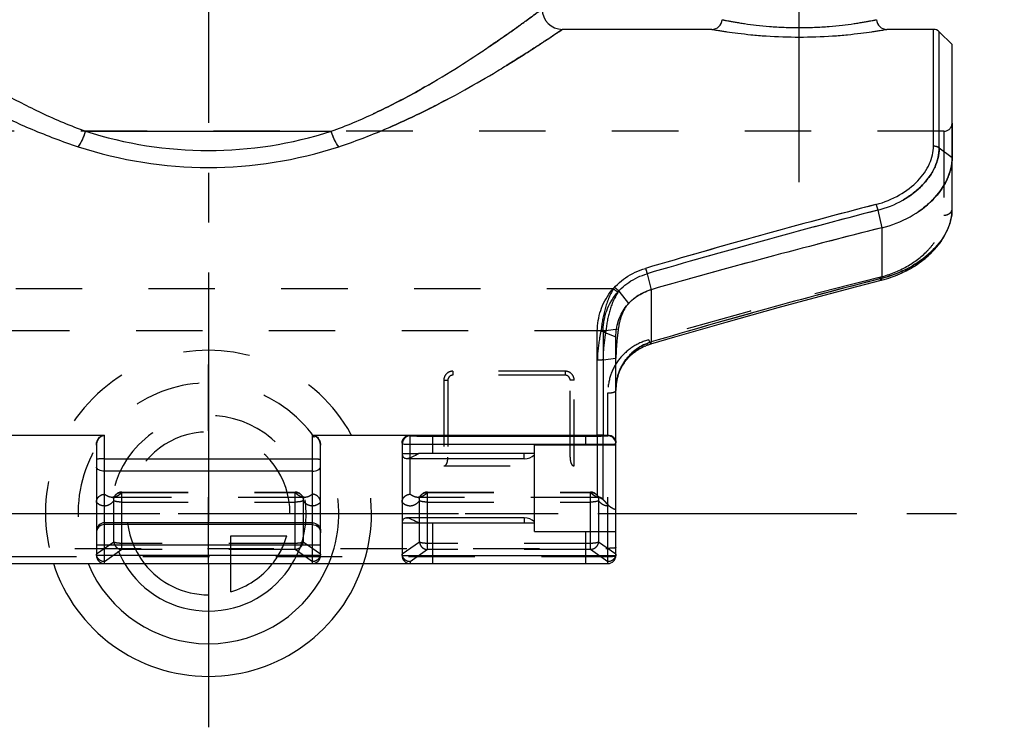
# Model space of a CAD drawing. Header units: millimetres. Extents: x 0 to 1000, y 0 to 1000.
# Tile 2 of 4: x 481 to 578, y 380 to 449. Entities that reach past the tile are written whole.
import ezdxf

# ---------------------------------------------------------------- set-up
doc = ezdxf.new("R2010")
doc.units = ezdxf.units.MM
doc.header["$LTSCALE"] = 65.185185
doc.linetypes.add('CENTER', pattern=[0.6, 0.375, -0.075, 0.075, -0.075])
doc.linetypes.add('HIDDEN', pattern=[0.2, 0.1, -0.1])
for name, color, linetype in [('ACHSEN_S', 7, 'CONTINUOUS'), ('FASEN', 7, 'CONTINUOUS'), ('FLAECHEN', 7, 'CONTINUOUS'), ('KOERPER', 7, 'CONTINUOUS'), ('KONST.EL_MIT_GEO', 7, 'CONTINUOUS'), ('KURVEN', 7, 'CONTINUOUS')]:
    doc.layers.add(name, color=color, linetype=linetype)

msp = doc.modelspace()

# ---------------------------------------------------------------- linework, layer by layer
at = {"layer": 'ACHSEN_S', "color": 40, "linetype": 'CENTER'}
for p, q in [((500, 620.1), (500, 379.9)), ((421.88, 400.9), (578.12, 400.9))]:
    msp.add_line(p, q, dxfattribs=at)
at = {"layer": 'FASEN', "color": 7, "linetype": 'Continuous'}
for p, q in [((573, 446.9), (571.734, 448.166)), ((573, 435.818), (573, 446.9))]:
    msp.add_line(p, q, dxfattribs=at)
at = {"layer": 'FASEN', "color": 8, "linetype": 'HIDDEN'}
msp.add_line((538.734, 402.229), (539.248, 401.715), dxfattribs=at)
msp.add_arc((747.238, -291.204), 742.564, 104.119767, 105.928177, dxfattribs=at)
at = {"layer": 'FASEN', "color": 7, "linetype": 'Continuous'}
msp.add_arc((746.606, -288.849), 740.126, 104.116787, 105.931157, dxfattribs=at)
at = {"layer": 'FASEN', "color": 8, "linetype": 'HIDDEN'}
for points, knots in [([(573, 435.818), (573, 435.46), (572.912, 434.725), (572.399, 433.25), (571.121, 431.505), (568.88, 429.869), (567.062, 429.169), (566.09, 428.926)], [0, 0, 0, 0, 0.103026, 0.210941, 0.446498, 0.711722, 1, 1, 1, 1]), ([(543.455, 422.85), (543.028, 422.724), (542.213, 422.366), (541.524, 421.801), (541.231, 421.482)], [0, 0, 0, 0, 0.506678, 1, 1, 1, 1]), ([(541.23, 421.482), (540.922, 421.146), (540.476, 420.33), (540.292, 419.443), (540.231, 419.002)], [0, 0, 0, 0, 0.506076, 1, 1, 1, 1]), ([(540.231, 419.002), (540.199, 418.77), (540.076, 417.813), (540, 416.848), (540, 416.116)], [0, 0, 0, 0, 0.24213, 1, 1, 1, 1])]:
    msp.add_open_spline(points, degree=3, knots=knots, dxfattribs=at)
at = {"layer": 'FASEN', "color": 7, "linetype": 'Continuous'}
for points, knots in [([(566.09, 428.926), (567.055, 429.167), (568.87, 429.864), (571.112, 431.496), (572.396, 433.245), (572.912, 434.722), (573, 435.459), (573, 435.818)], [0, 0, 0, 0, 0.286358, 0.552404, 0.788591, 0.896747, 1, 1, 1, 1]), ([(540, 418.224), (540, 418.735), (540.148, 419.763), (540.849, 421.158), (541.988, 422.251), (542.949, 422.7), (543.455, 422.85)], [0, 0, 0, 0, 0.248159, 0.494654, 0.74415, 1, 1, 1, 1])]:
    msp.add_open_spline(points, degree=3, knots=knots, dxfattribs=at)
at = {"layer": 'FLAECHEN', "color": 8, "linetype": 'HIDDEN'}
for p, q in [((509.423, 402.463), (490.577, 402.463)), ((538.169, 402.463), (520.577, 402.463))]:
    msp.add_line(p, q, dxfattribs=at)
at = {"layer": 'KOERPER', "color": 40, "linetype": 'CENTER'}
for p, q in [((500, 469.4), (500, 448.295)), ((558, 433.4), (558, 465.5))]:
    msp.add_line(p, q, dxfattribs=at)
at = {"layer": 'KOERPER', "color": 7, "linetype": 'Continuous'}
for p, q in [((549.417, 448.4), (534.75, 448.4)), ((571.169, 448.4), (566.583, 448.4)), ((531, 406.263), (519.435, 406.263)), ((531, 406.263), (531, 406.763)), ((531, 400.463), (519.435, 400.463)), ((531, 400.463), (531, 399.963))]:
    msp.add_line(p, q, dxfattribs=at)
at = {"layer": 'KOERPER', "color": 8, "linetype": 'HIDDEN'}
msp.add_line((572.2, 438.4), (427.8, 438.4), dxfattribs=at)
at = {"layer": 'KOERPER', "color": 7, "linetype": 'Continuous'}
for centre, start, end in [((531, 407.763), 270, 311.81031), ((531, 398.963), 48.18969, 90)]:
    msp.add_arc(centre, 1.5, start, end, dxfattribs=at)
at = {"layer": 'KONST.EL_MIT_GEO', "color": 7, "linetype": 'Continuous'}
for p, q in [((571.169, 436.957), (571.169, 448.4)), ((571.734, 436.779), (571.734, 448.166)), ((487.947, 438.4), (512.053, 438.4)), ((571.734, 436.779), (573, 435.818)), ((573, 430.788), (573, 435.818)), ((565.699, 430.648), (566.09, 428.926)), ((572.924, 429.948), (572.973, 430.285)), ((572.971, 430.273), (572.996, 430.608)), ((572.996, 430.608), (573, 430.787)), ((572.996, 430.596), (572.996, 430.603)), ((572.646, 428.966), (572.765, 429.305)), ((572.761, 429.293), (572.857, 429.633)), ((572.854, 429.621), (572.926, 429.96)), ((566.09, 428.926), (566.09, 423.965)), ((572.169, 427.994), (572.356, 428.327)), ((572.35, 428.315), (572.514, 428.651)), ((572.509, 428.639), (572.651, 428.978)), ((571.499, 427.056), (571.751, 427.374)), ((571.743, 427.363), (571.974, 427.688)), ((571.966, 427.676), (572.176, 428.005)), ((570.649, 426.177), (570.962, 426.472)), ((570.951, 426.462), (571.244, 426.766)), ((571.235, 426.755), (571.508, 427.067)), ((569.266, 425.14), (569.649, 425.391)), ((569.636, 425.382), (570.003, 425.646)), ((569.991, 425.636), (570.34, 425.911)), ((570.328, 425.902), (570.66, 426.187)), ((543.062, 424.414), (543.455, 422.85)), ((567.212, 424.138), (567.662, 424.314)), ((567.647, 424.308), (568.085, 424.501)), ((568.071, 424.494), (568.496, 424.703)), ((568.482, 424.695), (568.895, 424.919)), ((568.881, 424.911), (569.279, 425.148)), ((566.09, 423.965), (565.998, 423.942)), ((566.041, 423.773), (566.33, 423.851)), ((566.315, 423.847), (566.783, 423.989)), ((566.768, 423.984), (567.227, 424.143)), ((543.455, 422.85), (543.455, 417.715)), ((538.169, 408.579), (538.169, 418.802)), ((538.734, 418.7), (540, 418.224)), ((538.734, 418.7), (538.734, 408.583)), ((540, 396.763), (540, 418.224)), ((543.348, 417.504), (543.435, 417.531)), ((541.519, 416.47), (541.733, 416.651)), ((541.721, 416.642), (541.945, 416.811)), ((541.932, 416.802), (542.165, 416.958)), ((542.152, 416.95), (542.392, 417.093)), ((542.379, 417.086), (542.627, 417.216)), ((542.613, 417.209), (542.867, 417.326)), ((543.098, 417.419), (543.348, 417.504)), ((540.673, 415.448), (540.827, 415.685)), ((540.819, 415.673), (540.986, 415.9)), ((540.976, 415.888), (541.156, 416.104)), ((541.146, 416.093), (541.338, 416.298)), ((541.328, 416.287), (541.53, 416.48)), ((540.227, 414.462), (540.323, 414.734)), ((540.317, 414.721), (540.428, 414.985)), ((540.422, 414.972), (540.548, 415.227)), ((540.541, 415.214), (540.681, 415.461)), ((540.015, 413.365), (540.047, 413.662)), ((540.045, 413.647), (540.093, 413.939)), ((540.09, 413.925), (540.155, 414.211)), ((540.151, 414.197), (540.231, 414.476)), ((540, 412.969), (540.002, 413.093)), ((540.001, 413.079), (540.016, 413.38)), ((461.831, 408.579), (489.8, 408.579)), ((489.8, 395.963), (489.8, 408.579)), ((510.2, 408.579), (538.169, 408.579)), ((510.2, 395.963), (510.2, 408.579)), ((519.8, 408.579), (519.8, 408.515)), ((522, 408.477), (537, 408.477)), ((522, 408.477), (522, 406.763)), ((537, 408.477), (537, 407.613)), ((538.734, 408.583), (539.2, 408.591)), ((539.2, 408.515), (539.2, 408.591)), ((489, 407.589), (489, 396.763)), ((511, 396.763), (511, 407.589)), ((519, 407.788), (519, 396.763)), ((522, 407.677), (537, 407.677)), ((532, 407.613), (540, 407.613)), ((532, 399.113), (532, 407.613)), ((537, 407.677), (537.196, 407.677)), ((489.8, 406.264), (510.2, 406.264)), ((519.032, 406.763), (519, 406.763)), ((532, 406.763), (520.641, 406.763)), ((510.2, 405.047), (489.8, 405.047)), ((510.2, 399.976), (489.8, 399.976)), ((510.2, 399.795), (489.8, 399.795)), ((519, 399.963), (519.032, 399.963)), ((520.641, 399.963), (532, 399.963)), ((522, 399.963), (522, 395.963)), ((532, 399.113), (540, 399.113)), ((537, 399.113), (537, 395.963)), ((489, 397.802), (511, 397.802)), ((511, 396.763), (489, 396.763)), ((519, 396.763), (540, 396.763)), ((460.8, 395.963), (539.2, 395.963))]:
    msp.add_line(p, q, dxfattribs=at)
at = {"layer": 'KONST.EL_MIT_GEO', "color": 8, "linetype": 'HIDDEN'}
for p, q in [((573, 439.2), (573, 435.818)), ((572.2, 438.4), (572.2, 430.163)), ((572.996, 430.603), (572.996, 430.608)), ((573, 430.787), (573, 430.787)), ((542.899, 424.938), (542.893, 424.937)), ((539.744, 422.932), (460.256, 422.932)), ((540.274, 422.709), (541.23, 421.482)), ((561.035, 422.471), (561.05, 422.475)), ((563.625, 423.15), (563.632, 423.152)), ((558.462, 421.784), (558.478, 421.788)), ((555.901, 421.088), (555.916, 421.093)), ((550.809, 419.67), (550.824, 419.674)), ((553.349, 420.384), (553.365, 420.388)), ((538.525, 418.804), (461.475, 418.804)), ((539.013, 418.834), (540.231, 419.002)), ((548.279, 418.948), (548.294, 418.952)), ((545.76, 418.217), (545.775, 418.221)), ((538.734, 415.961), (540, 416.116)), ((535, 414.85), (524, 414.85)), ((524, 414.85), (524, 414.463)), ((535, 414.85), (535, 414.463)), ((523.1, 413.979), (523.1, 405.551)), ((523.5, 413.963), (523.5, 406.411)), ((535, 414.463), (524, 414.463)), ((535.5, 406.411), (535.5, 413.963)), ((535.9, 405.551), (535.9, 413.979)), ((539.2, 408.591), (539.2, 412.716)), ((489.8, 408.525), (480.2, 408.525)), ((519.8, 408.525), (510.2, 408.525)), ((519.8, 402.775), (519.8, 408.515)), ((538.169, 408.579), (538.169, 402.463)), ((538.734, 402.229), (538.734, 408.583)), ((539.2, 395.963), (539.2, 408.515)), ((519.032, 406.763), (520.641, 406.763)), ((523.1, 405.551), (535.9, 405.551)), ((490.59, 402.464), (490.577, 402.463)), ((490.582, 402.463), (490.577, 402.463)), ((490.59, 402.463), (490.582, 402.463)), ((490.59, 402.464), (490.589, 402.464)), ((490.717, 398.083), (490.717, 402.138)), ((490.872, 402.693), (490.873, 402.694)), ((491.489, 402.984), (508.51, 402.984)), ((491.489, 397.342), (491.489, 402.984)), ((491.489, 402.952), (508.511, 402.952)), ((508.51, 397.342), (508.51, 402.984)), ((509.127, 402.693), (509.128, 402.692)), ((509.283, 402.138), (509.283, 398.083)), ((509.332, 402.5), (509.295, 402.526)), ((509.423, 402.463), (509.418, 402.463)), ((509.423, 402.463), (509.418, 402.463)), ((520.59, 402.464), (520.577, 402.463)), ((520.582, 402.463), (520.577, 402.463)), ((520.59, 402.463), (520.582, 402.463)), ((520.59, 402.464), (520.589, 402.464)), ((520.717, 398.083), (520.717, 402.138)), ((520.872, 402.693), (520.873, 402.694)), ((521.489, 402.984), (537.51, 402.984)), ((521.489, 397.342), (521.489, 402.984)), ((521.489, 402.952), (537.51, 402.952)), ((537.51, 397.342), (537.51, 402.984)), ((538.283, 402.138), (538.283, 398.083)), ((491.489, 402.004), (508.51, 402.004)), ((521.489, 402.004), (537.51, 402.004)), ((460, 400.9), (540, 400.9)), ((519.032, 399.963), (520.641, 399.963)), ((460.8, 397.463), (539.2, 397.463)), ((490.717, 398.083), (489.004, 396.877)), ((491.489, 397.342), (489.8, 396.152)), ((508.51, 397.949), (491.489, 397.949)), ((508.51, 397.342), (491.489, 397.342)), ((510.2, 396.152), (508.51, 397.342)), ((510.996, 396.877), (509.283, 398.083)), ((520.717, 398.083), (519.004, 396.877)), ((521.489, 397.342), (519.8, 396.152)), ((537.51, 397.949), (521.489, 397.949)), ((537.51, 397.342), (521.489, 397.342)), ((539.2, 396.152), (537.51, 397.342)), ((539.996, 396.877), (538.283, 398.083)), ((539.2, 396.624), (460.8, 396.624)), ((519.8, 396.152), (519.8, 395.963))]:
    msp.add_line(p, q, dxfattribs=at)
at = {"layer": 'KONST.EL_MIT_GEO', "color": 7, "linetype": 'Continuous'}
for points in [[(543.435, 417.531), (545.775, 418.221), (548.294, 418.952), (550.824, 419.674), (553.365, 420.388), (555.916, 421.093), (558.478, 421.788), (561.05, 422.475), (563.632, 423.152), (566.041, 423.773)], [(542.853, 417.32), (543.113, 417.424), (543.363, 417.509)]]:
    msp.add_lwpolyline(points, dxfattribs=at)
at = {"layer": 'KONST.EL_MIT_GEO', "color": 8, "linetype": 'HIDDEN'}
for points in [[(490.585, 402.464), (490.581, 402.463), (490.577, 402.463)], [(490.872, 402.693), (490.849, 402.666), (490.798, 402.61), (490.75, 402.564), (490.707, 402.528), (490.669, 402.501), (490.638, 402.482), (490.613, 402.471), (490.596, 402.466), (490.589, 402.464)], [(509.295, 402.526), (509.252, 402.562), (509.205, 402.607), (509.153, 402.663), (509.128, 402.693)], [(509.411, 402.464), (509.405, 402.465), (509.388, 402.471), (509.363, 402.482), (509.332, 402.5)], [(509.423, 402.463), (509.419, 402.463), (509.415, 402.463), (509.411, 402.464)], [(520.585, 402.464), (520.581, 402.463), (520.577, 402.463)], [(520.872, 402.693), (520.849, 402.666), (520.798, 402.61), (520.75, 402.564), (520.707, 402.528), (520.669, 402.501), (520.638, 402.482), (520.613, 402.471), (520.596, 402.466), (520.589, 402.464)], [(538.227, 402.586), (538.197, 402.616), (538.165, 402.649), (538.132, 402.687), (538.127, 402.694)], [(538.282, 402.537), (538.255, 402.559), (538.227, 402.586)], [(538.333, 402.499), (538.329, 402.502), (538.306, 402.518), (538.282, 402.537)], [(538.399, 402.467), (538.392, 402.469), (538.378, 402.475), (538.361, 402.483), (538.34, 402.495), (538.334, 402.499)]]:
    msp.add_lwpolyline(points, dxfattribs=at)
at = {"layer": 'KONST.EL_MIT_GEO', "color": 7, "linetype": 'Continuous'}
for centre, radius, start, end in [((534.75, 450.4), 2, 180, 270), ((549.417, 449.4), 1, 269.99901, 357.00031), ((566.583, 449.4), 1, 182.99966, 270.00109), ((571.169, 447.6), 0.8, 45, 90), ((500, 475.918), 39.407, 252.18968, 287.81033), ((500, 475.978), 41.132, 251.88476, 288.11524), ((744.006, -256.383), 710.382, 104.551578, 106.445626), ((745.833, -267.708), 721.214, 104.463621, 106.329041), ((568.636, 430.794), 4.364, 355.17592, 356.58285), ((568.74, 430.788), 4.26, 356.5754, 359.98878), ((718.407, -171.768), 614.898, 104.350988, 106.530273), ((539.203, 407.715), 0.797, 0.01284, 89.99984), ((489.8, 396.763), 0.8, 180, 270), ((510.2, 396.763), 0.8, 270, 360), ((519.8, 396.763), 0.8, 180, 270), ((539.2, 396.763), 0.8, 270, 360)]:
    msp.add_arc(centre, radius, start, end, dxfattribs=at)
at = {"layer": 'KONST.EL_MIT_GEO', "color": 8, "linetype": 'HIDDEN'}
for centre, radius, start, end in [((572.2, 439.2), 0.8, 270, 360), ((744.49, -258.123), 712.188, 104.554077, 106.442836), ((746.398, -269.756), 723.339, 104.466424, 106.326364), ((717.711, -182.594), 625.369, 104.0545, 106.202904), ((716.482, -178.052), 620.665, 104.046357, 106.211047), ((717.219, -167.465), 610.434, 104.334124, 106.538284), ((517.013, 439.001), 27.837, 324.74292, 325.10836), ((507.888, 444.019), 38.768, 326.43627, 326.655), ((541.523, 418.326), 3.035, 170.0637, 170.92517), ((540.882, 418.464), 1.905, 168.81579, 170.31078), ((524, 413.963), 0.5, 90.00076, 180.00237), ((535, 413.963), 0.5, 359.99753, 89.99917), ((490.577, 403.392), 0.929, 270.80081, 279.3376), ((490.574, 403.409), 0.947, 279.34764, 283.35688), ((491.489, 402.184), 0.8, 90, 140.43993), ((489.851, 404.395), 2.184, 316.21057, 318.62227), ((508.51, 402.184), 0.8, 39.44836, 90), ((508.56, 402.093), 0.86, 88.41642, 93.3129), ((508.592, 402.252), 0.694, 39.51224, 44.30725), ((509.423, 403.39), 0.927, 260.65934, 269.68971), ((520.577, 403.392), 0.929, 270.80081, 279.3376), ((520.574, 403.409), 0.947, 279.34764, 283.35688), ((521.489, 402.184), 0.8, 90, 140.43993), ((519.851, 404.395), 2.184, 316.21057, 318.62227), ((537.51, 402.184), 0.8, 39.43379, 90), ((537.56, 402.093), 0.86, 88.41339, 93.30921), ((538.449, 403.49), 1.03, 246.33091, 254.20316), ((537.592, 402.252), 0.694, 39.5599, 44.30519), ((538.176, 401.694), 0.804, 73.88171, 90.51864), ((538.169, 401.663), 0.8, 45, 90)]:
    msp.add_arc(centre, radius, start, end, dxfattribs=at)
for centre, major_axis, start_param, end_param in [((489.8, 397.523), (0.631, 0.965), -3.803685, -3.702383), ((510.2, 397.523), (-0.631, 0.965), -2.580802, -2.4795), ((519.8, 397.523), (0.631, 0.965), -3.803685, -3.702383), ((539.2, 397.523), (-0.631, 0.965), -2.580802, -2.4795)]:
    msp.add_ellipse(centre, major_axis=major_axis, ratio=0.509751, start_param=start_param, end_param=end_param, dxfattribs=at)
at = {"layer": 'KONST.EL_MIT_GEO', "color": 7, "linetype": 'Continuous'}
for points, knots in [([(467.25, 450.4), (467.243, 450.408), (467.315, 450.349), (467.353, 450.325), (467.5, 450.213), (467.666, 450.092), (467.893, 449.923), (468.283, 449.637), (468.886, 449.196), (469.738, 448.582), (470.753, 447.862), (471.921, 447.052), (473.23, 446.167), (474.671, 445.222), (476.82, 443.865), (479.779, 442.123), (483.674, 440.113), (486.474, 438.933), (487.947, 438.4)], [0, 0, 0, 0, 0.001313, 0.005246, 0.011774, 0.020864, 0.032463, 0.046513, 0.081664, 0.125658, 0.17776, 0.237215, 0.303289, 0.375287, 0.452581, 0.62084, 0.804294, 1, 1, 1, 1]), ([(512.053, 438.4), (513.526, 438.933), (516.326, 440.113), (520.221, 442.123), (523.677, 444.158), (526.257, 445.82), (528.079, 447.052), (529.247, 447.862), (530.262, 448.582), (531.114, 449.196), (531.717, 449.636), (532.108, 449.924), (532.332, 450.089), (532.506, 450.22), (532.634, 450.311), (532.706, 450.371), (532.743, 450.392), (532.75, 450.4)], [0, 0, 0, 0, 0.195707, 0.379162, 0.547422, 0.696709, 0.762783, 0.822239, 0.874341, 0.918335, 0.953487, 0.967536, 0.979136, 0.988226, 0.994754, 0.998687, 1, 1, 1, 1]), ([(550.416, 449.348), (550.418, 449.346), (550.432, 449.347), (550.457, 449.338), (550.504, 449.331), (550.567, 449.317), (550.649, 449.301), (550.792, 449.273), (551.014, 449.231), (551.33, 449.173), (551.71, 449.107), (552.15, 449.035), (552.845, 448.93), (553.828, 448.803), (555.123, 448.678), (556.532, 448.594), (558, 448.565), (559.468, 448.594), (560.877, 448.678), (562.172, 448.803), (563.155, 448.93), (563.85, 449.035), (564.29, 449.107), (564.67, 449.173), (564.986, 449.231), (565.208, 449.273), (565.351, 449.301), (565.433, 449.317), (565.496, 449.331), (565.543, 449.338), (565.568, 449.347), (565.582, 449.346), (565.584, 449.348)], [0, 0, 0, 0, 0.000611, 0.00244, 0.005481, 0.009727, 0.015166, 0.021779, 0.038459, 0.059579, 0.084917, 0.114213, 0.147177, 0.222823, 0.309041, 0.402622, 0.5, 0.597378, 0.69096, 0.777177, 0.852824, 0.885787, 0.915083, 0.940421, 0.961542, 0.978221, 0.984835, 0.990273, 0.994519, 0.99756, 0.999389, 1, 1, 1, 1]), ([(465.25, 448.4), (465.242, 448.408), (465.32, 448.35), (465.361, 448.327), (465.519, 448.218), (465.698, 448.1), (465.943, 447.936), (466.363, 447.656), (467.012, 447.228), (467.927, 446.631), (469.017, 445.933), (470.269, 445.149), (471.67, 444.293), (473.209, 443.382), (475.497, 442.078), (478.636, 440.412), (482.743, 438.502), (485.676, 437.387), (487.211, 436.885)], [0, 0, 0, 0, 0.001321, 0.005278, 0.011845, 0.020989, 0.032654, 0.046781, 0.082112, 0.126305, 0.178608, 0.238251, 0.304485, 0.376602, 0.453961, 0.622151, 0.805183, 1, 1, 1, 1]), ([(512.789, 436.885), (514.324, 437.387), (517.257, 438.502), (521.364, 440.412), (525.031, 442.359), (527.783, 443.959), (529.731, 445.149), (530.983, 445.933), (532.073, 446.631), (532.989, 447.228), (533.637, 447.656), (534.058, 447.936), (534.299, 448.097), (534.487, 448.224), (534.624, 448.313), (534.703, 448.372), (534.742, 448.392), (534.75, 448.4)], [0, 0, 0, 0, 0.194817, 0.377851, 0.546042, 0.695513, 0.761747, 0.821391, 0.873694, 0.917887, 0.953218, 0.967346, 0.979011, 0.988155, 0.994722, 0.998679, 1, 1, 1, 1]), ([(549.417, 448.4), (549.431, 448.399), (549.487, 448.386), (549.613, 448.367), (549.82, 448.33), (550.107, 448.284), (550.47, 448.226), (551.094, 448.133), (552.03, 448.006), (553.313, 447.864), (555.326, 447.697), (558, 447.606), (560.674, 447.697), (562.687, 447.864), (563.97, 448.006), (564.906, 448.133), (565.53, 448.226), (565.893, 448.284), (566.18, 448.33), (566.387, 448.367), (566.513, 448.386), (566.569, 448.399), (566.583, 448.4)], [0, 0, 0, 0, 0.002482, 0.009891, 0.022135, 0.039058, 0.060451, 0.086067, 0.148786, 0.224607, 0.310591, 0.5, 0.689409, 0.775393, 0.851214, 0.913934, 0.939549, 0.960943, 0.977866, 0.990109, 0.997518, 1, 1, 1, 1]), ([(487.211, 436.885), (487.375, 437.089), (487.66, 437.582), (487.862, 438.11), (487.947, 438.4)], [0, 0, 0, 0, 0.464561, 1, 1, 1, 1]), ([(512.789, 436.885), (512.625, 437.089), (512.34, 437.582), (512.138, 438.11), (512.053, 438.4)], [0, 0, 0, 0, 0.464561, 1, 1, 1, 1]), ([(565.521, 431.211), (566.325, 431.42), (567.824, 432.018), (569.651, 433.408), (570.85, 435.089), (571.165, 436.363), (571.169, 436.957)], [0, 0, 0, 0, 0.290277, 0.556557, 0.7923, 1, 1, 1, 1]), ([(571.169, 436.957), (571.221, 436.957), (571.42, 436.942), (571.617, 436.868), (571.734, 436.779)], [0, 0, 0, 0, 0.261403, 1, 1, 1, 1]), ([(565.699, 430.648), (566.557, 430.869), (568.158, 431.503), (570.116, 432.981), (571.403, 434.777), (571.736, 436.143), (571.734, 436.779)], [0, 0, 0, 0, 0.289707, 0.555988, 0.791998, 1, 1, 1, 1]), ([(565.521, 431.211), (565.539, 431.171), (565.611, 430.987), (565.665, 430.797), (565.699, 430.648)], [0, 0, 0, 0, 0.225456, 1, 1, 1, 1]), ([(572.985, 430.427), (572.927, 429.742), (572.446, 428.292), (570.943, 426.417), (568.766, 424.873), (567.02, 424.203), (566.09, 423.965)], [0, 0, 0, 0, 0.206733, 0.444463, 0.711708, 1, 1, 1, 1]), ([(538.169, 418.802), (538.177, 419.479), (538.396, 420.84), (539.363, 422.683), (540.907, 424.133), (542.207, 424.735), (542.893, 424.937)], [0, 0, 0, 0, 0.245404, 0.490469, 0.740864, 1, 1, 1, 1]), ([(538.734, 418.7), (538.733, 419.329), (538.919, 420.596), (539.8, 422.315), (541.224, 423.668), (542.427, 424.228), (543.062, 424.415)], [0, 0, 0, 0, 0.245833, 0.491098, 0.741364, 1, 1, 1, 1]), ([(542.896, 424.938), (542.911, 424.897), (542.975, 424.726), (543.027, 424.55), (543.062, 424.414)], [0, 0, 0, 0, 0.236092, 1, 1, 1, 1]), ([(566.041, 423.773), (566.063, 423.779), (566.092, 423.858), (566.091, 423.92), (566.09, 423.965)], [0, 0, 0, 0, 0.329951, 1, 1, 1, 1]), ([(538.734, 418.7), (538.653, 418.74), (538.464, 418.789), (538.271, 418.801), (538.169, 418.802)], [0, 0, 0, 0, 0.468317, 1, 1, 1, 1]), ([(543.455, 417.715), (542.945, 417.56), (541.976, 417.092), (540.84, 415.964), (540.146, 414.536), (540, 413.49), (540, 412.969)], [0, 0, 0, 0, 0.254607, 0.503918, 0.751072, 1, 1, 1, 1]), ([(543.435, 417.531), (543.454, 417.537), (543.465, 417.619), (543.46, 417.672), (543.455, 417.715)], [0, 0, 0, 0, 0.305575, 1, 1, 1, 1]), ([(489, 407.589), (489, 407.699), (489.029, 407.921), (489.169, 408.237), (489.424, 408.501), (489.673, 408.579), (489.8, 408.579)], [0, 0, 0, 0, 0.23454, 0.474522, 0.727833, 1, 1, 1, 1]), ([(510.2, 408.579), (510.327, 408.579), (510.576, 408.501), (510.831, 408.237), (510.971, 407.921), (511, 407.699), (511, 407.589)], [0, 0, 0, 0, 0.272166, 0.525477, 0.765461, 1, 1, 1, 1]), ([(519, 407.788), (519, 407.883), (519.037, 408.08), (519.201, 408.342), (519.466, 408.532), (519.687, 408.579), (519.8, 408.579)], [0, 0, 0, 0, 0.231146, 0.47143, 0.728117, 1, 1, 1, 1]), ([(519.8, 408.515), (519.596, 408.515), (519.171, 408.344), (519, 407.919), (519, 407.715)], [0, 0, 0, 0, 0.500027, 1, 1, 1, 1]), ([(519.8, 408.515), (519.8, 408.511), (519.822, 408.512), (519.846, 408.506), (519.903, 408.504), (519.973, 408.5), (520.066, 408.497), (520.225, 408.492), (520.464, 408.487), (520.793, 408.483), (521.169, 408.479), (521.576, 408.477), (521.857, 408.477), (522, 408.477)], [0, 0, 0, 0, 0.005112, 0.019593, 0.043484, 0.076559, 0.118519, 0.168952, 0.293261, 0.444721, 0.617518, 0.805013, 1, 1, 1, 1]), ([(537, 408.477), (537.143, 408.477), (537.424, 408.477), (537.831, 408.479), (538.207, 408.483), (538.536, 408.487), (538.775, 408.492), (538.934, 408.497), (539.027, 408.5), (539.097, 408.504), (539.154, 408.506), (539.178, 408.512), (539.2, 408.511), (539.2, 408.515)], [0, 0, 0, 0, 0.194987, 0.382481, 0.555279, 0.706739, 0.831049, 0.881483, 0.923444, 0.956519, 0.980408, 0.994887, 1, 1, 1, 1]), ([(538.734, 408.583), (538.694, 408.582), (538.506, 408.579), (538.317, 408.579), (538.169, 408.579)], [0, 0, 0, 0, 0.213473, 1, 1, 1, 1]), ([(539.2, 408.591), (539.288, 408.593), (539.474, 408.565), (539.736, 408.421), (539.946, 408.158), (540, 407.924), (540, 407.803)], [0, 0, 0, 0, 0.212627, 0.443458, 0.707412, 1, 1, 1, 1]), ([(519, 407.715), (519, 407.713), (519.013, 407.713), (519.028, 407.709), (519.063, 407.708), (519.087, 407.706), (519.102, 407.705)], [0, 0, 0, 0, 0.067055, 0.255381, 0.566588, 1, 1, 1, 1]), ([(519.102, 407.705), (519.237, 407.699), (519.594, 407.692), (520.56, 407.679), (521.391, 407.677), (522, 407.677)], [0, 0, 0, 0, 0.139235, 0.369798, 1, 1, 1, 1]), ([(537.196, 407.677), (537.713, 407.677), (538.572, 407.682), (539.43, 407.69), (539.772, 407.701)], [0, 0, 0, 0, 0.602321, 1, 1, 1, 1]), ([(539.772, 407.701), (539.805, 407.702), (539.861, 407.704), (539.927, 407.707), (539.965, 407.709), (539.984, 407.711), (539.993, 407.713), (540, 407.714), (540, 407.715)], [0, 0, 0, 0, 0.432772, 0.745184, 0.85522, 0.934212, 0.98218, 1, 1, 1, 1]), ([(489.8, 406.264), (489.698, 406.264), (489.509, 406.26), (489.287, 406.244), (489.143, 406.226), (489.068, 406.21), (489.024, 406.198), (489, 406.181), (489, 406.173)], [0, 0, 0, 0, 0.376017, 0.695566, 0.81887, 0.911636, 0.971287, 1, 1, 1, 1]), ([(510.2, 406.264), (510.302, 406.264), (510.491, 406.26), (510.713, 406.244), (510.857, 406.226), (510.932, 406.21), (510.976, 406.198), (511, 406.181), (511, 406.173)], [0, 0, 0, 0, 0.376017, 0.695566, 0.81887, 0.911636, 0.971287, 1, 1, 1, 1]), ([(519.435, 406.263), (519.382, 406.263), (519.276, 406.278), (519.143, 406.384), (519.066, 406.556), (519.042, 406.689), (519.032, 406.763)], [0, 0, 0, 0, 0.223039, 0.434425, 0.684075, 1, 1, 1, 1]), ([(520.641, 406.763), (520.425, 406.64), (520.116, 406.467), (519.709, 406.304), (519.521, 406.263), (519.435, 406.263)], [0, 0, 0, 0, 0.567172, 0.805143, 1, 1, 1, 1]), ([(489.8, 405.047), (489.697, 405.047), (489.503, 405.065), (489.248, 405.145), (489.06, 405.264), (489, 405.389), (489, 405.443)], [0, 0, 0, 0, 0.32037, 0.605034, 0.829816, 1, 1, 1, 1]), ([(510.2, 405.047), (510.303, 405.047), (510.497, 405.065), (510.752, 405.145), (510.94, 405.264), (511, 405.389), (511, 405.443)], [0, 0, 0, 0, 0.32037, 0.605034, 0.829816, 1, 1, 1, 1]), ([(519.032, 399.963), (519.042, 400.037), (519.066, 400.17), (519.143, 400.343), (519.276, 400.448), (519.382, 400.463), (519.435, 400.463)], [0, 0, 0, 0, 0.315895, 0.565594, 0.776989, 1, 1, 1, 1]), ([(519.435, 400.463), (519.521, 400.463), (519.709, 400.422), (520.116, 400.259), (520.425, 400.086), (520.641, 399.963)], [0, 0, 0, 0, 0.194863, 0.432843, 1, 1, 1, 1]), ([(489.8, 399.976), (489.596, 399.976), (489.171, 399.807), (489, 399.382), (489, 399.179)], [0, 0, 0, 0, 0.500674, 1, 1, 1, 1]), ([(489.8, 399.795), (489.596, 399.795), (489.171, 399.626), (489, 399.201), (489, 398.998)], [0, 0, 0, 0, 0.500674, 1, 1, 1, 1]), ([(510.2, 399.976), (510.404, 399.976), (510.829, 399.807), (511, 399.382), (511, 399.179)], [0, 0, 0, 0, 0.500674, 1, 1, 1, 1]), ([(510.2, 399.795), (510.404, 399.795), (510.829, 399.626), (511, 399.201), (511, 398.998)], [0, 0, 0, 0, 0.500674, 1, 1, 1, 1])]:
    msp.add_open_spline(points, degree=3, knots=knots, dxfattribs=at)
at = {"layer": 'KONST.EL_MIT_GEO', "color": 8, "linetype": 'HIDDEN'}
for points, knots in [([(532.75, 450.4), (532.741, 450.395), (532.709, 450.366), (532.631, 450.314), (532.507, 450.218), (532.332, 450.09), (532.108, 449.924), (531.716, 449.636), (531.114, 449.196), (530.263, 448.582), (529.247, 447.863), (528.08, 447.053), (526.259, 445.821), (523.678, 444.159), (520.222, 442.124), (516.327, 440.114), (513.526, 438.933), (512.054, 438.4)], [0, 0, 0, 0, 0.001313, 0.005246, 0.011776, 0.020865, 0.032465, 0.046513, 0.081658, 0.125641, 0.17773, 0.237173, 0.303237, 0.452514, 0.62078, 0.804258, 1, 1, 1, 1]), ([(534.75, 448.4), (534.74, 448.395), (534.706, 448.368), (534.622, 448.316), (534.488, 448.223), (534.299, 448.097), (534.058, 447.936), (533.637, 447.656), (532.989, 447.228), (532.073, 446.632), (530.983, 445.934), (529.732, 445.149), (527.784, 443.959), (525.032, 442.36), (521.365, 440.412), (517.257, 438.502), (514.324, 437.387), (512.789, 436.885)], [0, 0, 0, 0, 0.001321, 0.005279, 0.011847, 0.02099, 0.032656, 0.046781, 0.082106, 0.126287, 0.178578, 0.238209, 0.304432, 0.453894, 0.62209, 0.805148, 1, 1, 1, 1]), ([(487.211, 436.885), (487.375, 437.089), (487.66, 437.582), (487.862, 438.11), (487.947, 438.4)], [0, 0, 0, 0, 0.464561, 1, 1, 1, 1]), ([(512.789, 436.885), (512.625, 437.089), (512.34, 437.582), (512.138, 438.11), (512.053, 438.4)], [0, 0, 0, 0, 0.464561, 1, 1, 1, 1]), ([(571.169, 436.957), (571.221, 436.957), (571.42, 436.944), (571.617, 436.868), (571.734, 436.779)], [0, 0, 0, 0, 0.261187, 1, 1, 1, 1]), ([(571.734, 436.779), (571.736, 436.143), (571.404, 434.778), (570.117, 432.982), (568.159, 431.504), (566.557, 430.869), (565.699, 430.648)], [0, 0, 0, 0, 0.207921, 0.443866, 0.710171, 1, 1, 1, 1]), ([(565.521, 431.211), (565.539, 431.171), (565.611, 430.987), (565.665, 430.797), (565.699, 430.648)], [0, 0, 0, 0, 0.225473, 1, 1, 1, 1]), ([(565.843, 424.054), (566.728, 424.276), (568.387, 424.907), (570.154, 426.168), (571.204, 427.362), (571.769, 428.281), (572.117, 429.218), (572.2, 429.857), (572.2, 430.163)], [0, 0, 0, 0, 0.291261, 0.560073, 0.683015, 0.796976, 0.902147, 1, 1, 1, 1]), ([(566.09, 423.965), (567.061, 424.213), (568.878, 424.921), (570.799, 426.332), (571.932, 427.664), (572.539, 428.688), (572.912, 429.734), (573, 430.445), (573, 430.788)], [0, 0, 0, 0, 0.290311, 0.557923, 0.680562, 0.794704, 0.900696, 1, 1, 1, 1]), ([(572.2, 430.163), (572.303, 430.163), (572.506, 430.193), (572.769, 430.326), (572.954, 430.532), (573, 430.705), (573, 430.787)], [0, 0, 0, 0, 0.277716, 0.540024, 0.778993, 1, 1, 1, 1]), ([(542.897, 424.938), (542.912, 424.897), (542.975, 424.726), (543.027, 424.55), (543.062, 424.414)], [0, 0, 0, 0, 0.236074, 1, 1, 1, 1]), ([(565.843, 424.054), (565.874, 423.98), (565.919, 423.883), (565.989, 423.789), (566.028, 423.77), (566.041, 423.773)], [0, 0, 0, 0, 0.682736, 0.883989, 1, 1, 1, 1]), ([(539.744, 422.932), (539.379, 422.329), (538.862, 420.975), (538.618, 419.566), (538.533, 418.849)], [0, 0, 0, 0, 0.494339, 1, 1, 1, 1]), ([(540.192, 422.585), (539.83, 422.039), (539.317, 420.796), (539.09, 419.493), (539.013, 418.834)], [0, 0, 0, 0, 0.497168, 1, 1, 1, 1]), ([(539.744, 422.932), (539.869, 422.862), (540.025, 422.75), (540.161, 422.618), (540.192, 422.585)], [0, 0, 0, 0, 0.758442, 1, 1, 1, 1]), ([(540.272, 422.712), (540.244, 422.748), (540.178, 422.814), (540.039, 422.94), (539.925, 423.027), (539.846, 423.078)], [0, 0, 0, 0, 0.243408, 0.495868, 1, 1, 1, 1]), ([(538.525, 418.804), (538.478, 418.573), (538.297, 417.625), (538.183, 416.661), (538.169, 415.931)], [0, 0, 0, 0, 0.244115, 1, 1, 1, 1]), ([(538.525, 418.804), (538.568, 418.797), (538.726, 418.776), (538.888, 418.771), (539.004, 418.785)], [0, 0, 0, 0, 0.269273, 1, 1, 1, 1]), ([(539.013, 418.834), (538.938, 418.823), (538.777, 418.822), (538.617, 418.837), (538.533, 418.849)], [0, 0, 0, 0, 0.471074, 1, 1, 1, 1]), ([(539.004, 418.785), (538.966, 418.557), (538.817, 417.623), (538.731, 416.677), (538.734, 415.961)], [0, 0, 0, 0, 0.243864, 1, 1, 1, 1]), ([(543.208, 417.935), (542.629, 417.766), (541.526, 417.264), (540.205, 416.04), (539.377, 414.465), (539.2, 413.296), (539.2, 412.716)], [0, 0, 0, 0, 0.256596, 0.506639, 0.752875, 1, 1, 1, 1]), ([(540, 412.969), (540, 413.49), (540.146, 414.536), (540.84, 415.964), (541.976, 417.092), (542.945, 417.56), (543.455, 417.715)], [0, 0, 0, 0, 0.248928, 0.496082, 0.745392, 1, 1, 1, 1]), ([(543.208, 417.935), (543.229, 417.877), (543.27, 417.774), (543.334, 417.643), (543.378, 417.567), (543.421, 417.527), (543.435, 417.531)], [0, 0, 0, 0, 0.394355, 0.703325, 0.905795, 1, 1, 1, 1]), ([(543.208, 417.935), (543.229, 417.877), (543.27, 417.774), (543.334, 417.643), (543.378, 417.567), (543.421, 417.527), (543.435, 417.531)], [0, 0, 0, 0, 0.39436, 0.70333, 0.905798, 1, 1, 1, 1]), ([(543.435, 417.531), (543.454, 417.537), (543.465, 417.619), (543.46, 417.672), (543.455, 417.715)], [0, 0, 0, 0, 0.305582, 1, 1, 1, 1]), ([(538.734, 415.961), (538.649, 415.946), (538.46, 415.932), (538.271, 415.93), (538.169, 415.931)], [0, 0, 0, 0, 0.459949, 1, 1, 1, 1]), ([(524, 414.85), (523.885, 414.85), (523.652, 414.806), (523.353, 414.617), (523.149, 414.327), (523.1, 414.094), (523.1, 413.979)], [0, 0, 0, 0, 0.250168, 0.500217, 0.750173, 1, 1, 1, 1]), ([(535.9, 413.979), (535.9, 414.094), (535.851, 414.327), (535.647, 414.617), (535.348, 414.806), (535.115, 414.85), (535, 414.85)], [0, 0, 0, 0, 0.249826, 0.499784, 0.749832, 1, 1, 1, 1]), ([(523.1, 413.979), (523.151, 413.979), (523.225, 413.979), (523.319, 413.977), (523.38, 413.975), (523.428, 413.972), (523.467, 413.97), (523.485, 413.966), (523.5, 413.966), (523.5, 413.963)], [0, 0, 0, 0, 0.381708, 0.554257, 0.705416, 0.829527, 0.922041, 0.979244, 1, 1, 1, 1]), ([(535.9, 413.979), (535.849, 413.979), (535.775, 413.979), (535.681, 413.977), (535.62, 413.975), (535.572, 413.972), (535.533, 413.97), (535.515, 413.966), (535.5, 413.966), (535.5, 413.963)], [0, 0, 0, 0, 0.381708, 0.554257, 0.705416, 0.829527, 0.922041, 0.979244, 1, 1, 1, 1]), ([(539.2, 412.716), (539.302, 412.716), (539.493, 412.727), (539.716, 412.769), (539.86, 412.823), (539.948, 412.87), (540, 412.93), (540, 412.968)], [0, 0, 0, 0, 0.349237, 0.651102, 0.772441, 0.870123, 1, 1, 1, 1]), ([(489.8, 408.525), (489.682, 408.525), (489.445, 408.456), (489.187, 408.211), (489.034, 407.9), (489, 407.672), (489, 407.56)], [0, 0, 0, 0, 0.256712, 0.508402, 0.755388, 1, 1, 1, 1]), ([(511, 407.56), (511, 407.672), (510.966, 407.9), (510.813, 408.211), (510.555, 408.456), (510.318, 408.525), (510.2, 408.525)], [0, 0, 0, 0, 0.244612, 0.491597, 0.743289, 1, 1, 1, 1]), ([(519.8, 408.525), (519.682, 408.525), (519.445, 408.456), (519.187, 408.211), (519.034, 407.9), (519, 407.672), (519, 407.56)], [0, 0, 0, 0, 0.256712, 0.508402, 0.755388, 1, 1, 1, 1]), ([(523.1, 405.551), (523.158, 405.551), (523.26, 405.594), (523.35, 405.703), (523.406, 405.811), (523.457, 405.961), (523.493, 406.163), (523.5, 406.327), (523.5, 406.411)], [0, 0, 0, 0, 0.169079, 0.293572, 0.408534, 0.522125, 0.754621, 1, 1, 1, 1]), ([(535.5, 406.411), (535.5, 406.327), (535.507, 406.163), (535.543, 405.961), (535.594, 405.811), (535.65, 405.703), (535.74, 405.594), (535.842, 405.551), (535.9, 405.551)], [0, 0, 0, 0, 0.245382, 0.477881, 0.591474, 0.706437, 0.830934, 1, 1, 1, 1]), ([(489, 401.972), (489, 402.075), (489.043, 402.283), (489.222, 402.546), (489.487, 402.725), (489.696, 402.772), (489.8, 402.775)], [0, 0, 0, 0, 0.246966, 0.497099, 0.748907, 1, 1, 1, 1]), ([(490.577, 402.463), (490.446, 402.463), (490.161, 402.526), (489.919, 402.681), (489.8, 402.775)], [0, 0, 0, 0, 0.463929, 1, 1, 1, 1]), ([(490.717, 402.138), (490.609, 402.007), (490.386, 401.785), (490.093, 401.654), (489.955, 401.63)], [0, 0, 0, 0, 0.546054, 1, 1, 1, 1]), ([(490.717, 402.138), (490.704, 402.236), (490.717, 402.438), (490.81, 402.618), (490.872, 402.693)], [0, 0, 0, 0, 0.504854, 1, 1, 1, 1]), ([(491.489, 402.004), (491.404, 402.004), (491.241, 402.01), (491.017, 402.035), (490.844, 402.074), (490.747, 402.112), (490.717, 402.138)], [0, 0, 0, 0, 0.325138, 0.617353, 0.848535, 1, 1, 1, 1]), ([(491.049, 402.588), (491.028, 402.576), (490.946, 402.535), (490.859, 402.504), (490.792, 402.488)], [0, 0, 0, 0, 0.257861, 1, 1, 1, 1]), ([(490.873, 402.694), (490.945, 402.781), (491.138, 402.923), (491.374, 402.959), (491.489, 402.952)], [0, 0, 0, 0, 0.493798, 1, 1, 1, 1]), ([(491.302, 402.765), (491.282, 402.747), (491.202, 402.681), (491.116, 402.624), (491.049, 402.588)], [0, 0, 0, 0, 0.261784, 1, 1, 1, 1]), ([(509.283, 402.138), (509.253, 402.112), (509.156, 402.074), (508.983, 402.035), (508.759, 402.01), (508.596, 402.004), (508.51, 402.004)], [0, 0, 0, 0, 0.151613, 0.382919, 0.675131, 1, 1, 1, 1]), ([(508.702, 402.761), (508.685, 402.775), (508.618, 402.835), (508.556, 402.9), (508.511, 402.952)], [0, 0, 0, 0, 0.24031, 1, 1, 1, 1]), ([(508.892, 402.622), (508.875, 402.632), (508.809, 402.674), (508.747, 402.722), (508.702, 402.761)], [0, 0, 0, 0, 0.241589, 1, 1, 1, 1]), ([(508.728, 402.935), (508.762, 402.928), (508.895, 402.889), (509.017, 402.811), (509.089, 402.737)], [0, 0, 0, 0, 0.253816, 1, 1, 1, 1]), ([(509.272, 402.475), (509.207, 402.486), (509.121, 402.51), (509.039, 402.544), (509.018, 402.554)], [0, 0, 0, 0, 0.743669, 1, 1, 1, 1]), ([(509.128, 402.692), (509.19, 402.617), (509.283, 402.438), (509.296, 402.236), (509.283, 402.138)], [0, 0, 0, 0, 0.49508, 1, 1, 1, 1]), ([(510.045, 401.63), (509.907, 401.654), (509.614, 401.785), (509.391, 402.007), (509.283, 402.138)], [0, 0, 0, 0, 0.453858, 1, 1, 1, 1]), ([(510.2, 402.775), (510.081, 402.681), (509.839, 402.526), (509.554, 402.463), (509.423, 402.463)], [0, 0, 0, 0, 0.536071, 1, 1, 1, 1]), ([(511, 401.972), (511, 402.075), (510.957, 402.283), (510.778, 402.546), (510.513, 402.725), (510.304, 402.772), (510.2, 402.775)], [0, 0, 0, 0, 0.246965, 0.497099, 0.748907, 1, 1, 1, 1]), ([(519, 401.972), (519, 402.075), (519.043, 402.283), (519.222, 402.546), (519.487, 402.725), (519.696, 402.772), (519.8, 402.775)], [0, 0, 0, 0, 0.246966, 0.497099, 0.748907, 1, 1, 1, 1]), ([(520.577, 402.463), (520.446, 402.463), (520.161, 402.526), (519.919, 402.681), (519.8, 402.775)], [0, 0, 0, 0, 0.463929, 1, 1, 1, 1]), ([(520.717, 402.138), (520.609, 402.007), (520.386, 401.785), (520.093, 401.654), (519.955, 401.63)], [0, 0, 0, 0, 0.546054, 1, 1, 1, 1]), ([(520.717, 402.138), (520.704, 402.236), (520.717, 402.438), (520.81, 402.618), (520.872, 402.693)], [0, 0, 0, 0, 0.504854, 1, 1, 1, 1]), ([(521.489, 402.004), (521.404, 402.004), (521.241, 402.01), (521.017, 402.035), (520.844, 402.074), (520.747, 402.112), (520.717, 402.138)], [0, 0, 0, 0, 0.325138, 0.617353, 0.848535, 1, 1, 1, 1]), ([(521.049, 402.588), (521.028, 402.576), (520.946, 402.535), (520.859, 402.504), (520.792, 402.488)], [0, 0, 0, 0, 0.257861, 1, 1, 1, 1]), ([(520.873, 402.694), (520.945, 402.781), (521.138, 402.923), (521.374, 402.959), (521.489, 402.952)], [0, 0, 0, 0, 0.493798, 1, 1, 1, 1]), ([(521.302, 402.765), (521.282, 402.747), (521.202, 402.681), (521.116, 402.624), (521.049, 402.588)], [0, 0, 0, 0, 0.261784, 1, 1, 1, 1]), ([(537.706, 402.757), (537.689, 402.772), (537.621, 402.833), (537.557, 402.899), (537.51, 402.952)], [0, 0, 0, 0, 0.240117, 1, 1, 1, 1]), ([(538.283, 402.138), (538.253, 402.112), (538.156, 402.074), (537.983, 402.035), (537.759, 402.01), (537.596, 402.004), (537.51, 402.004)], [0, 0, 0, 0, 0.151613, 0.382919, 0.675131, 1, 1, 1, 1]), ([(537.903, 402.615), (537.886, 402.625), (537.818, 402.668), (537.753, 402.717), (537.706, 402.757)], [0, 0, 0, 0, 0.241326, 1, 1, 1, 1]), ([(537.728, 402.935), (537.762, 402.928), (537.895, 402.889), (538.017, 402.811), (538.089, 402.737)], [0, 0, 0, 0, 0.25382, 1, 1, 1, 1]), ([(538.128, 402.692), (538.19, 402.617), (538.283, 402.437), (538.296, 402.236), (538.283, 402.138)], [0, 0, 0, 0, 0.495086, 1, 1, 1, 1]), ([(538.676, 401.778), (538.641, 401.8), (538.496, 401.903), (538.37, 402.032), (538.283, 402.138)], [0, 0, 0, 0, 0.230006, 1, 1, 1, 1]), ([(539.248, 401.715), (539.217, 401.746), (539.043, 401.928), (538.883, 402.124), (538.734, 402.271)], [0, 0, 0, 0, 0.173316, 1, 1, 1, 1]), ([(489.955, 401.63), (489.799, 401.602), (489.435, 401.646), (489.142, 401.848), (489, 401.973)], [0, 0, 0, 0, 0.456465, 1, 1, 1, 1]), ([(511, 401.973), (510.858, 401.848), (510.565, 401.646), (510.201, 401.602), (510.045, 401.63)], [0, 0, 0, 0, 0.543535, 1, 1, 1, 1]), ([(519.955, 401.63), (519.799, 401.602), (519.435, 401.646), (519.142, 401.848), (519, 401.973)], [0, 0, 0, 0, 0.456465, 1, 1, 1, 1]), ([(539.34, 401.628), (539.229, 401.61), (538.991, 401.617), (538.776, 401.715), (538.676, 401.778)], [0, 0, 0, 0, 0.48596, 1, 1, 1, 1]), ([(539.34, 401.628), (539.332, 401.635), (539.301, 401.663), (539.271, 401.692), (539.248, 401.715)], [0, 0, 0, 0, 0.235282, 1, 1, 1, 1]), ([(539.34, 401.628), (539.391, 401.583), (539.585, 401.427), (539.822, 401.318), (540, 401.29)], [0, 0, 0, 0, 0.275143, 1, 1, 1, 1]), ([(490.717, 398.083), (490.736, 397.892), (490.916, 397.516), (491.301, 397.35), (491.489, 397.342)], [0, 0, 0, 0, 0.502853, 1, 1, 1, 1]), ([(491.489, 397.949), (491.404, 397.949), (491.241, 397.955), (491.017, 397.98), (490.844, 398.019), (490.747, 398.057), (490.717, 398.083)], [0, 0, 0, 0, 0.324869, 0.617081, 0.848387, 1, 1, 1, 1]), ([(509.283, 398.083), (509.264, 397.892), (509.084, 397.516), (508.699, 397.35), (508.51, 397.342)], [0, 0, 0, 0, 0.502853, 1, 1, 1, 1]), ([(509.283, 398.083), (509.253, 398.057), (509.156, 398.019), (508.983, 397.98), (508.759, 397.955), (508.596, 397.949), (508.51, 397.949)], [0, 0, 0, 0, 0.151613, 0.382919, 0.675131, 1, 1, 1, 1]), ([(520.717, 398.083), (520.736, 397.892), (520.916, 397.516), (521.301, 397.35), (521.489, 397.342)], [0, 0, 0, 0, 0.502853, 1, 1, 1, 1]), ([(521.489, 397.949), (521.404, 397.949), (521.241, 397.955), (521.017, 397.98), (520.844, 398.019), (520.747, 398.057), (520.717, 398.083)], [0, 0, 0, 0, 0.324869, 0.617081, 0.848387, 1, 1, 1, 1]), ([(538.283, 398.083), (538.264, 397.892), (538.084, 397.516), (537.699, 397.35), (537.51, 397.342)], [0, 0, 0, 0, 0.502853, 1, 1, 1, 1]), ([(538.283, 398.083), (538.253, 398.057), (538.156, 398.019), (537.983, 397.98), (537.759, 397.955), (537.596, 397.949), (537.51, 397.949)], [0, 0, 0, 0, 0.151613, 0.382919, 0.675131, 1, 1, 1, 1]), ([(540, 397.533), (540, 397.526), (539.974, 397.514), (539.932, 397.504), (539.857, 397.492), (539.714, 397.478), (539.491, 397.466), (539.302, 397.463), (539.2, 397.463)], [0, 0, 0, 0, 0.025345, 0.083711, 0.176059, 0.299568, 0.620875, 1, 1, 1, 1]), ([(489.8, 396.152), (489.608, 396.156), (489.215, 396.309), (489.024, 396.687), (489.004, 396.877)], [0, 0, 0, 0, 0.501103, 1, 1, 1, 1]), ([(510.996, 396.877), (510.976, 396.687), (510.785, 396.309), (510.392, 396.156), (510.2, 396.152)], [0, 0, 0, 0, 0.498897, 1, 1, 1, 1]), ([(519.8, 396.152), (519.608, 396.156), (519.215, 396.309), (519.024, 396.687), (519.004, 396.877)], [0, 0, 0, 0, 0.501103, 1, 1, 1, 1]), ([(539.996, 396.877), (539.976, 396.687), (539.785, 396.309), (539.392, 396.156), (539.2, 396.152)], [0, 0, 0, 0, 0.498897, 1, 1, 1, 1]), ([(540, 396.763), (540, 396.753), (539.98, 396.728), (539.901, 396.692), (539.739, 396.656), (539.492, 396.63), (539.302, 396.624), (539.2, 396.624)], [0, 0, 0, 0, 0.037516, 0.100699, 0.316466, 0.631091, 1, 1, 1, 1])]:
    msp.add_open_spline(points, degree=3, knots=knots, dxfattribs=at)
for points in [[(491.427, 402.884), (491.387, 402.842), (491.346, 402.802), (491.302, 402.765)], [(508.584, 402.953), (508.632, 402.951), (508.681, 402.946), (508.728, 402.935)], [(509.018, 402.554), (508.975, 402.574), (508.932, 402.597), (508.892, 402.622)], [(521.427, 402.884), (521.387, 402.842), (521.346, 402.802), (521.302, 402.765)], [(537.584, 402.953), (537.632, 402.951), (537.681, 402.946), (537.728, 402.935)], [(538.036, 402.546), (537.99, 402.566), (537.946, 402.589), (537.903, 402.615)], [(538.734, 402.271), (538.642, 402.361), (538.524, 402.431), (538.399, 402.467)]]:
    msp.add_open_spline(points, degree=3, dxfattribs=at)
at = {"layer": 'KURVEN', "color": 8, "linetype": 'HIDDEN'}
for p, q in [((500, 395.962), (500, 416.9)), ((484, 400.9), (516, 400.9)), ((502.2, 398.7), (507.692, 398.7)), ((502.2, 395.963), (502.2, 398.7))]:
    msp.add_line(p, q, dxfattribs=at)
at = {"layer": 'KURVEN', "color": 40, "linetype": 'Continuous'}
for p, q in [((500, 395.962), (500, 384.9)), ((502.2, 393.208), (502.2, 395.963))]:
    msp.add_line(p, q, dxfattribs=at)
at = {"layer": 'KURVEN', "color": 8, "linetype": 'HIDDEN'}
for radius, start, end in [(16, 342.02732, 197.97268), (12.8, 337.31185, 202.68815), (9.6, 329.04883, 210.95293), (8, 0, 218.11458), (8, 321.89214, 344.03799)]:
    msp.add_arc((500, 400.9), radius, start, end, dxfattribs=at)
at = {"layer": 'KURVEN', "color": 40, "linetype": 'Continuous'}
for radius, start, end in [(16, 197.97268, 342.02732), (12.8, 202.68815, 337.31185), (9.6, 210.95293, 329.04883), (8, 218.11458, 270), (8, 285.96201, 321.89214)]:
    msp.add_arc((500, 400.9), radius, start, end, dxfattribs=at)

doc.saveas('drawing.dxf')
